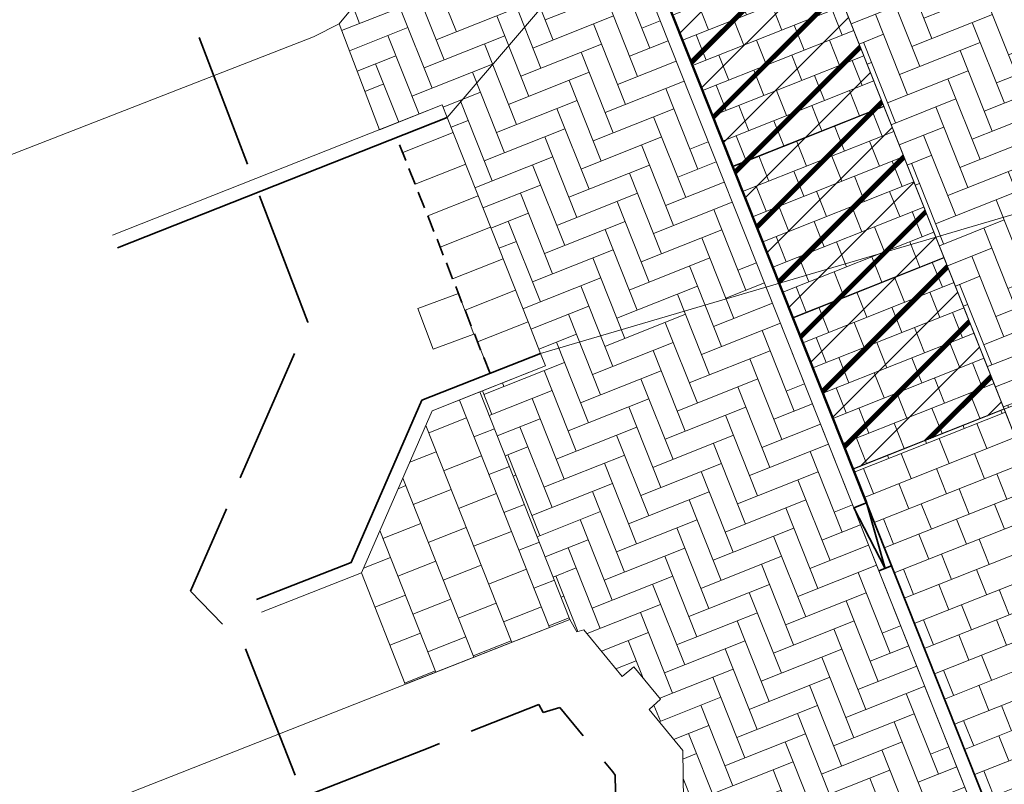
# Model space of a CAD drawing. Header units: metres. Extents: x 196674 to 197628, y 355499 to 356232.
# Tile 139 of 209: x 196793 to 196807, y 355968 to 355979. Entities that reach past the tile are written whole.
import ezdxf

# ---------------------------------------------------------------- set-up
doc = ezdxf.new("R2010")
doc.units = ezdxf.units.M
doc.linetypes.add('DASHED2', pattern=[0.375, 0.25, -0.125])
doc.linetypes.add('ZZ-SYSTEEMGRENS-SO', pattern=[5, 4, -1])
doc.layers.get('0').update_dxf_attribs({"lineweight": 25})
for name, color, linetype, lineweight in [('B-WE-RI-GWA_RIOOLPUT_PUTRAND-G', 251, 'Continuous', 18), ('N-WE-VH-KANTOPSLUITING_ACHTERKANTBAND-G', 50, 'Continuous', 18), ('N-WE-VH-KANTOPSLUITING_ELEMENT_INRIT-G', 210, 'Continuous', 18), ('N-WE-VH-KANTOPSLUITING_ELEMENT_INRIT_VOORKANT_BLOKKEN-G', 210, 'DASHED2', 35), ('N-WE-VH-MATERIAALGRENS-G', 7, 'Continuous', 13), ('N-WE-VH-OPENVERHARDING_TEGEL_300x300_TROTTOIR-A', 251, 'Continuous', 15)]:
    doc.layers.add(name, color=color, linetype=linetype, lineweight=lineweight)
for name, color, linetype, lineweight, true_color in [('N-WE-BC-BETONVORM-A-50', 7, 'Continuous', 18, 0xb1959e), ('N-WE-VH-GESLOTENVERHARDING_BETON_300x300_FIETSPAD_ROOD-A', 7, 'Continuous', 5, 0xb1959e), ('N-WE-VH-KANTOPSLUITING_GELEIDEBAND_50 200-G', 1, 'Continuous', 35, 0xff0000), ('N-WE-VH-KANTOPSLUITING_OPSLUITBAND_200X250-G', 7, 'Continuous', 50, 0x0029a5), ('N-WE-VH-KANTOPSLUITING_TROTTOIRBAND_180X200-G', 6, 'Continuous', 35, 0xff00ff), ('N-WE-VH-KANTOPSLUITING_VERLAGINGSBAND_GELEIDEBAND_50 200-G', 1, 'Continuous', 35, 0xff0000), ('N-WE-VH-OPENVERHARDING_STRAATBAKSTEEN_ROOD_ELLEBOOG_LINGE-A', 7, 'Continuous', 5, 0xdaaea0), ('N-WE-VH-OPENVERHARDING_STRAATBAKSTEEN_ROOD_ELLEBOOG_LINGE-INRITTEN-TUSSEN-RIJBAAN-FIETSPAD-A', 7, 'Continuous', 5, 0xdaaea0), ('N-WE-VH-OPENVERHARDING_TEGEL_200x300_FIETSPAD_ROOD-A', 7, 'Continuous', 5, 0xe04d68), ('X-XX-AL-GRENS_SYSTEEMGRENS-G', 7, 'ZZ-SYSTEEMGRENS-SO', 35, 0xd60036)]:
    doc.layers.add(name, color=color, linetype=linetype, lineweight=lineweight, true_color=true_color)
doc.layers.add('N-WE-VH-HULPLIJN-G', color=40, linetype='Continuous', lineweight=5, plot=False)

# ---------------------------------------------------------------- blocks, each defined once
blk = doc.blocks.new('*U131')
at = {"layer": 'N-WE-VH-KANTOPSLUITING_ELEMENT_INRIT-G', "ltscale": 0.2, "flags": 128}
for points in [[(0, 0), (0.5, -0.7999999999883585)], [(1, 0), (1, -0.7999999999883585)], [(1.5, 0), (1.5, -0.7999999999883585)], [(2, 0), (2, -0.7999999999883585)], [(2.5, 0), (2.5, -0.7999999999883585)], [(3, 0), (3, -0.7999999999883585)], [(3.5, 0), (3.5, -0.7999999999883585)], [(4, 0), (4, -0.7999999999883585)], [(4.5, 0), (4.5, -0.7999999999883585)], [(5, 0), (5, -0.7999999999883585)], [(5.5, 0), (5.5, -0.7999999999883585)], [(6, 0), (6, -0.7999999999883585)], [(6.5, 0), (6.5, -0.7999999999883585)], [(7, 0), (7, -0.7999999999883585)], [(7.5, 0), (7.5, -0.7999999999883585)], [(8, 0), (8, -0.7999999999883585)], [(8.5, 0), (8.5, -0.7999999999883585)], [(9, 0), (9, -0.7999999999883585)], [(9.5, 0), (9.5, -0.7999999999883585)], [(10, 0), (10, -0.7999999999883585)], [(10.5, 0), (10.5, -0.7999999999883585)], [(11, 0), (11, -0.7999999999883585)], [(11.50000000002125, -0.7999999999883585), (12.00000000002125, 0)], [(11.5, 0), (11.5, -0.7999999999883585)], [(0.5, -0.7999999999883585), (11.50000000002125, -0.7999999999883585)]]:
    blk.add_lwpolyline(points, dxfattribs=at)
at = {"layer": 'N-WE-VH-KANTOPSLUITING_ELEMENT_INRIT-G', "flags": 128}
blk.add_lwpolyline([(0.5, 0), (0, 0), (0, -0.7999999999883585), (0.5, -0.7999999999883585)], close=True, dxfattribs=at)
at = {"layer": 'N-WE-VH-KANTOPSLUITING_ELEMENT_INRIT-G', "ltscale": 0.2, "flags": 128}
blk.add_lwpolyline([(11.50000000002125, -0.7999999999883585), (12.00000000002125, -0.7999999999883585), (12.00000000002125, 0), (11.50000000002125, 0)], close=True, dxfattribs=at)
at = {"layer": 'N-WE-VH-KANTOPSLUITING_ELEMENT_INRIT_VOORKANT_BLOKKEN-G', "flags": 128}
blk.add_lwpolyline([(0.5, 0), (11.50000000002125, 0)], dxfattribs=at)
blk = doc.blocks.new('*U124')
at = {"layer": 'N-WE-VH-KANTOPSLUITING_ELEMENT_INRIT-G', "flags": 128}
blk.add_lwpolyline([(0, -0.7999999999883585), (0.5, -0.7999999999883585), (0.5, 0), (0, 0)], dxfattribs=at)
at = {"layer": 'N-WE-VH-KANTOPSLUITING_ELEMENT_INRIT-G', "ltscale": 0.2, "flags": 128}
for points in [[(1, 0), (1, -0.7999999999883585)], [(1.5, 0), (1.5, -0.7999999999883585)], [(2, 0), (2, -0.7999999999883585)], [(2.5, 0), (2.5, -0.7999999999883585)], [(3, 0), (3, -0.7999999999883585)], [(3.5, 0), (3.5, -0.7999999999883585)], [(0.5, -0.7999999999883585), (3.739024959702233, -0.7999999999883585)]]:
    blk.add_lwpolyline(points, dxfattribs=at)
at = {"layer": 'N-WE-VH-KANTOPSLUITING_ELEMENT_INRIT_VOORKANT_BLOKKEN-G', "flags": 128}
blk.add_lwpolyline([(0, 0), (3.739024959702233, 0)], dxfattribs=at)
blk = doc.blocks.new('Verloopband')
at = {"flags": 128}
blk.add_lwpolyline([(-0.2763672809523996, 0.9662406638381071), (0, 0), (-0.4622285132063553, 0.8923814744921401)], close=True, dxfattribs=at)

msp = doc.modelspace()

# ---------------------------------------------------------------- hatches: boundary and pattern name
at = {"layer": 'N-WE-BC-BETONVORM-A-50'}
h = msp.add_hatch(dxfattribs=at)
h.set_pattern_fill('ACO-BETON_ONGEWAPEND-SODMM', color=256, scale=0.1, pattern_type=2)
h.set_pattern_definition([(45, (0, -1000), (-0.5656854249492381, 0.5656854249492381), []), (45, (0, -999.51432), (-0.5656854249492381, 0.5656854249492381), []), (45, (0, -999.49432), (-0.5656854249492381, 0.5656854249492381), []), (45, (0, -999.47432), (-0.5656854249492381, 0.5656854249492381), []), (45, (0, -999.45432), (-0.5656854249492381, 0.5656854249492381), []), (45, (0, -999.43432), (-0.5656854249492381, 0.5656854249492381), [])])
h.paths.add_polyline_path([(196802.9830439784, 355984.3251337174), (196800.7526614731, 355983.4389092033), (196805.1842540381, 355972.2871834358), (196807.4141665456, 355973.1732212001)])
at = {"layer": 'N-WE-VH-GESLOTENVERHARDING_BETON_300x300_FIETSPAD_ROOD-A'}
h = msp.add_hatch(dxfattribs=at)
h.set_pattern_fill('AVH-TEGEL_200X300_HALFST', color=256, scale=2, angle=21.67, pattern_type=2)
h.set_pattern_definition([(21.67, (0, 0), (-0.1477040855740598, 0.3717304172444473), []), (111.67, (0, 0), (-0.5575956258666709, -0.2215561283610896), [0.4, -0.4]), (111.67, (0.3717304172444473, 0.1477040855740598), (-0.5575956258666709, -0.2215561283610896), [-0.4, 0.4])])
h.paths.add_polyline_path([(196802.9830439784, 355984.3251337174), (196800.7526614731, 355983.4389092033), (196805.1842540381, 355972.2871834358), (196807.4141665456, 355973.1732212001)])
at = {"layer": 'N-WE-VH-OPENVERHARDING_STRAATBAKSTEEN_ROOD_ELLEBOOG_LINGE-A', "true_color": 0xb05e45}
h = msp.add_hatch(dxfattribs=at)
h.set_pattern_fill('AVH-ROO_BSS_LINGEFRMT_ELLEBOOG', color=25, scale=4, angle=21.67232329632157, pattern_type=2)
h.set_pattern_definition([(21.67232329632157, (196753.6511661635, 356089.3677123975), (0.1792042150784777, 0.4155548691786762), [1.28, -0.64]), (291.6723232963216, (196753.2966401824, 356090.2598510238), (0.1792042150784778, 0.4155548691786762), [1.28, -0.64])])
edge = h.paths.add_edge_path()
edge.add_line((196803.9086819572, 355974.9554469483), (196801.6951311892, 355980.5256850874))
edge.add_line((196801.6951311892, 355980.5256850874), (196800.5667962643, 355983.3650571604))
edge.add_line((196800.5667962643, 355983.3650571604), (196797.2012879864, 355982.0277995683))
edge.add_line((196797.2012879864, 355982.0277995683), (196797.967, 355980.072))
edge.add_line((196797.967, 355980.072), (196798.023, 355979.653))
edge.add_line((196798.023, 355979.653), (196797.9, 355979.21))
edge.add_line((196797.9, 355979.21), (196797.607, 355978.855))
edge.add_line((196797.607, 355978.855), (196798.2039165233, 355977.2934849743))
edge.add_line((196798.2039165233, 355977.2934849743), (196799.1281620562, 355977.6588287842))
edge.add_line((196799.1281620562, 355977.6588287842), (196799.2016841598, 355977.4728328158))
edge.add_line((196799.2016841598, 355977.4728328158), (196800.3923838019, 355974.4606048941))
edge.add_line((196800.3923838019, 355974.4606048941), (196800.5761890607, 355973.995614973))
edge.add_line((196800.5761890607, 355973.995614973), (196800.6495669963, 355973.8103843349))
edge.add_line((196800.6495669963, 355973.8103843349), (196799.6819245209, 355973.4270621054))
edge.add_line((196799.6819245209, 355973.4270621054), (196801.011, 355970.072))
edge.add_line((196801.011, 355970.072), (196801.11, 355969.889))
edge.add_line((196801.11, 355969.889), (196801.216, 355969.92))
edge.add_line((196801.216, 355969.92), (196801.7807314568, 355969.2305473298))
edge.add_line((196801.7807314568, 355969.2305473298), (196801.9538335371, 355969.3723354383))
edge.add_line((196801.9538335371, 355969.3723354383), (196802.3465361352, 355968.8984905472))
edge.add_line((196802.3465361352, 355968.8984905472), (196802.1792697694, 355968.7439916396))
edge.add_line((196802.1792697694, 355968.7439916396), (196802.674, 355968.14))
edge.add_line((196802.674, 355968.14), (196802.6835996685, 355967.3960256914))
edge.add_line((196802.6835996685, 355967.3960256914), (196802.9777696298, 355967.3904200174))
edge.add_line((196802.9777696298, 355967.3904200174), (196803.0156859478, 355966.7687982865))
edge.add_line((196803.0156859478, 355966.7687982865), (196802.6916611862, 355966.7712580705))
edge.add_line((196802.6916611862, 355966.7712580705), (196802.704, 355965.815))
edge.add_arc((196802.8912605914, 355965.3892496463), 0.4651127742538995, -72.77397302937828, 113.7416507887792, ccw=False)
edge.add_line((196803.0290000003, 355964.9450000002), (196803.468, 355963.792))
edge.add_line((196803.468, 355963.792), (196803.557, 355963.832))
edge.add_arc((196803.6999182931, 355963.394913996), 0.4598584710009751, -54.1871004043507, 108.10669903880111, ccw=False)
edge.add_line((196803.969, 355963.022), (196804.4833833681, 355962.4257747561))
edge.add_line((196804.4833833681, 355962.4257747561), (196804.7923505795, 355962.6885800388))
edge.add_line((196804.7923505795, 355962.6885800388), (196805.2958995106, 355962.1288648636))
edge.add_line((196805.2958995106, 355962.1288648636), (196804.9924095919, 355961.8357590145))
edge.add_line((196804.9924095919, 355961.8357590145), (196805.402, 355961.361))
edge.add_line((196805.402, 355961.361), (196805.4285984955, 355960.6215618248))
edge.add_line((196805.4285984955, 355960.6215618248), (196805.7640413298, 355960.6193405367))
edge.add_line((196805.7640413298, 355960.6193405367), (196805.807229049, 355959.8827302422))
edge.add_line((196805.807229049, 355959.8827302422), (196805.4555603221, 355959.8701335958))
edge.add_line((196805.4555603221, 355959.8701335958), (196805.482, 355959.132))
edge.add_line((196805.482, 355959.132), (196805.386, 355959.131))
edge.add_line((196805.386, 355959.131), (196806.356, 355956.707))
edge.add_line((196806.356, 355956.707), (196806.442, 355956.748))
edge.add_line((196806.442, 355956.748), (196807.378, 355956.272))
edge.add_line((196807.378, 355956.272), (196807.424, 355956.291))
edge.add_line((196807.424, 355956.291), (196808.118, 355954.527))
edge.add_line((196808.118, 355954.527), (196808.072, 355954.508))
edge.add_line((196808.072, 355954.508), (196807.71, 355953.54))
edge.add_line((196807.71, 355953.54), (196807.614, 355953.483))
edge.add_line((196807.614, 355953.483), (196808.81, 355950.484))
edge.add_line((196808.81, 355950.484), (196809.639, 355950.802))
edge.add_line((196809.639, 355950.802), (196812.9794729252, 355952.1294668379))
edge.add_line((196812.9794729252, 355952.1294668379), (196803.9086819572, 355974.9554469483))
at = {"layer": 'N-WE-VH-OPENVERHARDING_STRAATBAKSTEEN_ROOD_ELLEBOOG_LINGE-INRITTEN-TUSSEN-RIJBAAN-FIETSPAD-A', "true_color": 0xb05e45}
h = msp.add_hatch(dxfattribs=at)
h.set_pattern_fill('AVH-ROO_BSS_LINGEFRMT_ELLEBOOG', color=25, scale=4, angle=21.67232329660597, pattern_type=2)
h.set_pattern_definition([(21.67232329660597, (0, 0), (0.179204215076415, 0.4155548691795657), [1.28, -0.6399999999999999]), (291.672323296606, (-0.3545259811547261, 0.892138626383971), (0.179204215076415, 0.4155548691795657), [1.28, -0.64])])
h.paths.add_polyline_path([(196805.4537971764, 355984.7689506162), (196805.2691850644, 355985.2335134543), (196802.9830439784, 355984.3251337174), (196807.4146187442, 355973.1734008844), (196809.7007229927, 355974.0818733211), (196808.5928293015, 355976.8698065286)])
at = {"layer": 'N-WE-VH-OPENVERHARDING_TEGEL_200x300_FIETSPAD_ROOD-A'}
h = msp.add_hatch(dxfattribs=at)
h.set_pattern_fill('AVH-TEGEL_200X300_HALFST', color=256, scale=2, angle=21.67232329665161, pattern_type=2)
h.set_pattern_definition([(21.67232329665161, (0, 0), (-0.1477191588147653, 0.3717244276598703), []), (111.6723232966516, (0, 0), (-0.5575866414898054, -0.2215787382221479), [0.4, -0.4]), (111.6723232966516, (0.3717244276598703, 0.1477191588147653), (-0.5575866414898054, -0.2215787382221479), [-0.4, 0.4])])
h.paths.add_polyline_path([(196807.4141665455, 355973.1732212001), (196805.1842563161, 355972.287184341), (196813.5444157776, 355951.2493977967), (196815.7747623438, 355952.1357127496)])
at = {"layer": 'N-WE-VH-OPENVERHARDING_TEGEL_300x300_TROTTOIR-A'}
h = msp.add_hatch(dxfattribs=at)
h.set_pattern_fill('AVH-TEGEL_300X300_HALFST', color=256, scale=2, angle=21.61051680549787, pattern_type=2)
h.set_pattern_definition([(21.61051680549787, (0, 0), (0.4473367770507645, 0.4998897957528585), [0.6, -0.6]), (111.6105168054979, (0, 0), (-0.557825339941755, -0.220977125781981), [])])
h.paths.add_polyline_path([(196799.6819245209, 355973.4270621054), (196798.9791854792, 355973.1486788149), (196797.9363820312, 355970.757402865), (196798.5810973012, 355969.1155425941), (196801.011, 355970.072)])

# ---------------------------------------------------------------- linework, layer by layer
at = {"layer": 'B-WE-RI-GWA_RIOOLPUT_PUTRAND-G', "flags": 128}
msp.add_lwpolyline([(196798.7703326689, 355974.6563952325), (196798.9939374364, 355974.0567279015), (196799.5936047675, 355974.2803326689), (196799.37, 355974.88)], close=True, dxfattribs=at)
at = {"layer": 'N-WE-VH-HULPLIJN-G', "flags": 128}
for points in [[(196793.641, 355990.946), (196795.226, 355986.924), (196795.102, 355986.889), (196795.877, 355984.985), (196796, 355984.683), (196796.132, 355984.759), (196797.967, 355980.072), (196798.023, 355979.653), (196797.9, 355979.21), (196797.607, 355978.855), (196797.231, 355978.662), (196786.015, 355974.292)], [(196805.4537971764, 355984.7689506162), (196799.2016841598, 355977.4728328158)], [(196812.9794729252, 355952.1294668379), (196803.9086819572, 355974.9554469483), (196801.6951311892, 355980.5256850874)], [(196797.9, 355979.21), (196797.607, 355978.855), (196798.2039165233, 355977.2934849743), (196799.1281620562, 355977.6588287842), (196799.2016841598, 355977.4728328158), (196800.3923838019, 355974.4606048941), (196800.5761890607, 355973.995614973), (196800.6495669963, 355973.8103843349), (196799.6819245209, 355973.4270621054), (196801.011, 355970.072), (196801.11, 355969.889), (196801.216, 355969.92), (196801.7807314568, 355969.2305473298), (196801.9538335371, 355969.3723354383), (196802.3465361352, 355968.8984905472), (196802.1792697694, 355968.7439916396), (196802.674, 355968.14), (196802.6835996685, 355967.3960256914)], [(196799.1281620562, 355977.6588287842), (196799.2016841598, 355977.4728328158)], [(196800.5761890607, 355973.995614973), (196808.77747825, 355976.405150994)], [(196800.6495669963, 355973.8103843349), (196800.5759074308, 355973.9963259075)], [(196802.6835996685, 355967.3960256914), (196802.674, 355968.14), (196802.1792697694, 355968.7439916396), (196802.3465361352, 355968.8984905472), (196801.9538335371, 355969.3723354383), (196801.7807314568, 355969.2305473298), (196801.216, 355969.92), (196801.11, 355969.889), (196801.011, 355970.072), (196788.786, 355965.26)]]:
    msp.add_lwpolyline(points, dxfattribs=at)
for points in [[(196810.2583107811, 355974.3034525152), (196809.7007229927, 355974.0818733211), (196808.5928293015, 355976.8698065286), (196805.4537971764, 355984.7689506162), (196805.2691850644, 355985.2335134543), (196802.9830439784, 355984.3251337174), (196809.5262419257, 355967.8596560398), (196812.2213967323, 355968.9305540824), (196812.3699796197, 355968.9895922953)], [(196810.2583107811, 355974.3034525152), (196809.7007229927, 355974.0818733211), (196808.5928293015, 355976.8698065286), (196805.4537971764, 355984.7689506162), (196805.2691850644, 355985.2335134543), (196802.9830439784, 355984.3251337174), (196809.5262419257, 355967.8596560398), (196812.2213967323, 355968.9305540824), (196812.3699796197, 355968.9895922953)], [(196805.4537971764, 355984.7689506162), (196805.2691850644, 355985.2335134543), (196802.9830439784, 355984.3251337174), (196807.4146187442, 355973.1734008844), (196809.7007229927, 355974.0818733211), (196808.5928293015, 355976.8698065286)], [(196802.9830439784, 355984.3251337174), (196800.7526614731, 355983.4389092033), (196805.1842540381, 355972.2871834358), (196807.4141665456, 355973.1732212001)], [(196799.6819245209, 355973.4270621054), (196798.9791854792, 355973.1486788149), (196797.9363820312, 355970.757402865), (196798.5810973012, 355969.1155425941), (196801.011, 355970.072)], [(196807.4141665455, 355973.1732212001), (196805.1842563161, 355972.287184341), (196813.5444157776, 355951.2493977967), (196815.7747623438, 355952.1357127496)]]:
    msp.add_lwpolyline(points, close=True, dxfattribs=at)
at = {"layer": 'N-WE-VH-KANTOPSLUITING_ACHTERKANTBAND-G', "flags": 128}
for points in [[(196803.9086819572, 355974.9554469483), (196801.6951311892, 355980.5256850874)], [(196794.2660351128, 355975.7368849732), (196799.1281620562, 355977.6588287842)], [(196816.6526901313, 355942.8860851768), (196803.9086819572, 355974.9554469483)], [(196796.4630568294, 355970.1788668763), (196797.9363820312, 355970.757402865), (196798.9791854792, 355973.1486788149), (196800.6495669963, 355973.8103843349)]]:
    msp.add_lwpolyline(points, dxfattribs=at)
at = {"layer": 'N-WE-VH-KANTOPSLUITING_GELEIDEBAND_50 200-G', "ltscale": 0.2, "flags": 128}
msp.add_lwpolyline([(196816.8385523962, 355942.9599446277), (196805.3809691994, 355971.7921056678)], dxfattribs=at)
at = {"layer": 'N-WE-VH-KANTOPSLUITING_OPSLUITBAND_200X250-G', "ltscale": 0.1, "flags": 128}
msp.add_lwpolyline([(196805.3809691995, 355971.7921056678), (196800.752661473, 355983.4389092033)], dxfattribs=at)
at = {"layer": 'N-WE-VH-KANTOPSLUITING_TROTTOIRBAND_180X200-G', "ltscale": 0.2, "flags": 128}
for points in [[(196794.3395572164, 355975.5508890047), (196799.2016841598, 355977.4728328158)], [(196796.3899559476, 355970.3650287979), (196797.7861703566, 355970.91328541), (196798.8288333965, 355973.3042393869), (196800.5759074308, 355973.9963259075)]]:
    msp.add_lwpolyline(points, dxfattribs=at)
at = {"layer": 'N-WE-VH-KANTOPSLUITING_VERLAGINGSBAND_GELEIDEBAND_50 200-G', "ltscale": 0.2}
msp.add_line((196805.5644071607, 355970.7889359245), (196805.7502670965, 355970.8627945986), dxfattribs=at)
at = {"layer": 'N-WE-VH-MATERIAALGRENS-G', "flags": 128}
for points in [[(196760.1810376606, 356092.0332430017), (196874.7034878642, 355803.8458975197)], [(196797.607, 355978.855), (196798.2039165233, 355977.2934849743)], [(196803.4113350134, 355976.7477616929), (196805.6417175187, 355977.633986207)], [(196804.2975595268, 355974.5173791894), (196806.5279420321, 355975.4036037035)], [(196801.011, 355970.072), (196799.6819245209, 355973.4270621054)], [(196805.1842540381, 355972.2871834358), (196807.4141665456, 355973.1732212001)], [(196797.9363820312, 355970.757402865), (196798.5810973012, 355969.1155425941)]]:
    msp.add_lwpolyline(points, dxfattribs=at)
at = {"layer": 'X-XX-AL-GRENS_SYSTEEMGRENS-G', "ltscale": 0.5, "flags": 128}
msp.add_lwpolyline([(197173.0845801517, 355664.4267221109), (197172.678291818, 355658.1040395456), (197176.2062336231, 355657.9276386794), (197179.6585214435, 355660.8258546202), (197196.8460500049, 355641.1849859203), (197196.618113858, 355640.9851655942), (197203.3658004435, 355633.2880423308), (197204.598351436, 355636.2035375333), (197206.181120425, 355637.5931654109), (197210.3450714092, 355632.9793581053), (197211.1344663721, 355633.8542043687), (197215.577003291, 355630.1111014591), (197222.812057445, 355638.6980935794), (197225.7729980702, 355636.1981525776), (197252.4997837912, 355613.6295939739), (197256.3974516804, 355618.2471244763), (197230.4350738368, 355640.1698336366), (197234.5465854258, 355645.0395252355), (197230.9951246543, 355648.102425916), (197227.7363916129, 355651.014992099), (197227.7150354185, 355650.9915016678), (197227.3858924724, 355651.2966605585), (197230.5297411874, 355654.3837220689), (197222.7747070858, 355662.5864016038), (197213.3031688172, 355673.0409596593), (197208.7438719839, 355679.5515306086), (197204.6678372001, 355688.2834966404), (197202.9207222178, 355693.3147658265), (197202.5296188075, 355695.8358091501), (197209.2561496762, 355696.7388380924), (197208.765603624, 355699.4053961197), (197208.8375775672, 355699.4157603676), (197208.4960738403, 355702.0476424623), (197209.7550059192, 355702.1614664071), (197209.6289773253, 355703.3557373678), (197209.431316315, 355705.9322142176), (197209.3853665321, 355708.5054020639), (197209.4909423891, 355711.0763696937), (197209.825975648, 355714.406320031), (197209.1003553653, 355714.700446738), (197209.2732684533, 355715.2254737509), (197208.7827839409, 355715.4092287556), (197209.8333840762, 355718.2914021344), (197204.6571410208, 355720.1605124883), (197206.9259623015, 355726.3911903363), (197207.3755778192, 355727.6258113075), (197205.6951706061, 355728.2354618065), (197201.970541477, 355729.6509828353, -0.03199396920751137), (197199.2658455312, 355725.4928494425), (197194.4988616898, 355729.2364659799), (197191.8020115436, 355731.3330088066), (197190.6829954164, 355730.2418318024), (197188.9323846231, 355731.7580333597, 0.01582069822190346), (197191.308975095, 355733.798286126), (197190.5246250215, 355734.700084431), (197189.8547559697, 355735.4391273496), (197188.5065648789, 355737.3969406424), (197188.3768484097, 355737.5504837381), (197186.2264232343, 355740.6599554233), (197185.4143065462, 355740.8273772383), (197177.0047230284, 355735.000759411), (197161.0308464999, 355735.7499021), (197143.9921317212, 355736.546230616), (197117.3114725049, 355737.8750504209), (197104.5701917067, 355738.4152468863), (197089.3270001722, 355739.2400485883), (197089.4979420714, 355743.4763910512), (197087.6423294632, 355744.6045541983), (197087.2320594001, 355744.8539874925), (197086.4302028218, 355745.4612094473), (197085.6301577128, 355746.0670596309), (197084.2515270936, 355747.3631431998), (197083.0033431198, 355748.790046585), (197081.9521148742, 355750.2640411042), (197081.052108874, 355751.8364435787), (197080.680597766, 355752.6629727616), (197080.3089695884, 355753.4897623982), (197079.7287775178, 355755.2084983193), (197079.3027229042, 355757.0287405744), (197079.0552433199, 355758.8767777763), (197078.9881413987, 355760.748092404), (197079.0484954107, 355761.6954089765), (197079.4901165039, 355761.5482019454), (197081.8987959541, 355767.3947458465), (197083.4122910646, 355769.9863346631), (197084.9290730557, 355772.1438856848), (197085.2777218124, 355772.6391357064), (197085.9504292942, 355773.4546849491), (197087.2615113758, 355775.0451778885), (197089.4568843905, 355777.2328139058), (197092.7058230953, 355779.8115121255), (197090.7255592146, 355782.8612331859), (197090.5279328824, 355783.1655891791), (197094.0593130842, 355784.7965387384), (197089.240221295, 355793.944965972), (197079.8514273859, 355789.6587774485), (197073.1066642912, 355808.1301448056), (197062.6964714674, 355839.0387078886), (197050.201550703, 355834.8591941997), (197054.256388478, 355823.4068109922), (197060.9054150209, 355805.9824325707), (197064.0917084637, 355798.9340248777), (197065.6061934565, 355785.3714584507), (197066.4118943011, 355778.1591798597), (197064.2976158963, 355775.7696807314), (197061.8930028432, 355773.065075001), (197059.8798242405, 355770.937906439), (197059.567781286, 355770.7063368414), (197054.395078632, 355766.8676324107), (197050.1449273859, 355764.4954855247), (197046.646028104, 355763.2036366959), (197046.6485450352, 355763.1967402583), (197042.8018864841, 355761.7681380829), (197042.6247659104, 355761.7025895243), (197032.2172606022, 355760.2665015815), (197022.1724443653, 355758.1057256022), (197022.1490316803, 355758.1349914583), (197018.4791559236, 355757.3507739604), (197017.1834583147, 355757.8590001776), (197013.9320116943, 355762.4906063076), (197012.2359937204, 355764.9334332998), (197011.548662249, 355765.9454268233), (197009.5874376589, 355768.7952768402), (197008.1879451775, 355770.6627745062), (197008.1739746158, 355770.651876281), (197004.3621297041, 355775.7021426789), (197000.7500667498, 355780.6711859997), (196997.3281167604, 355785.4310589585), (196992.0624097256, 355792.5561596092), (196987.5636689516, 355799.6503659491), (196980.2918957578, 355812.3582609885), (196971.7451011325, 355828.1610038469), (196956.4456734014, 355821.2458726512), (196960.0166344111, 355812.4100996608), (196962.4976294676, 355807.0886023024, -0.6085831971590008), (196961.4131292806, 355806.2394416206), (196970.6320923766, 355792.5786144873), (196976.225457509, 355784.303374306), (196982.879968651, 355776.9163582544), (196982.5041383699, 355776.476222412), (196987.7472751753, 355765.3430715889), (196990.3620391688, 355759.9089379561), (196989.6128942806, 355758.3801676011), (196986.801356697, 355757.089894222), (196981.5916446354, 355758.3619052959), (196976.4931413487, 355759.6093032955), (196973.9250311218, 355760.2238822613), (196971.9270970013, 355760.7020113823), (196970.093883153, 355761.1263081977), (196965.2690985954, 355762.243003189), (196955.7026120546, 355764.457163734), (196954.8259486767, 355764.7114400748), (196955.7288446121, 355765.5914382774), (196946.4199106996, 355767.8862061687), (196945.5109518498, 355767.0898728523), (196943.3561815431, 355767.6616250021), (196942.0243707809, 355768.0150110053), (196940.699224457, 355768.3753913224), (196937.911680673, 355769.161377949), (196937.9158913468, 355769.1720679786), (196934.1448626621, 355770.5833311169), (196931.0328001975, 355771.949971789), (196928.1497259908, 355773.3159879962), (196926.2238803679, 355774.3657393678), (196926.7008714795, 355775.2077771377), (196923.9720996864, 355776.8118532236), (196922.1171638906, 355777.9575551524), (196917.5440237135, 355780.8012867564), (196917.0166342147, 355779.9474843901), (196915.4224701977, 355780.9309636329), (196913.0167641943, 355782.4772167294), (196912.757872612, 355782.6539056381), (196911.190523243, 355783.7714957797), (196908.5042566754, 355786.2619442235), (196907.2206986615, 355787.4460719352), (196905.8442773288, 355789.1071714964), (196903.2522146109, 355793.7425243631), (196899.3236920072, 355801.1348770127), (196896.7844047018, 355806.8801932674), (196892.3931631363, 355816.7971943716), (196889.396342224, 355823.7408055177), (196885.4294056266, 355833.1531130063), (196886.3148759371, 355833.6745129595), (196885.0357126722, 355834.4994199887), (196884.9096875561, 355834.6903417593), (196883.5318420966, 355838.2464489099), (196881.8574062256, 355842.456115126), (196879.7964254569, 355847.3435551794), (196879.5508475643, 355847.9274201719), (196877.9207976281, 355851.9810838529), (196875.2708346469, 355858.5729917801), (196872.6243587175, 355865.1536886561), (196870.4789281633, 355870.5362599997), (196868.3870366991, 355875.7889875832), (196865.3800609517, 355883.3409266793), (196863.5295936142, 355887.9873007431), (196863.4110328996, 355888.2849971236), (196862.7400305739, 355889.9711056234), (196863.0622626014, 355890.0962442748), (196861.3970005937, 355894.1395962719), (196861.4037374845, 355894.142038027), (196859.229652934, 355899.4431236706), (196859.0298403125, 355899.3580359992), (196858.8952095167, 355899.696553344), (196858.3959365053, 355900.9492390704), (196849.546747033, 355923.1807260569), (196850.1922005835, 355924.6939033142), (196860.258528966, 355928.6657372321), (196869.5490503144, 355931.0234685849), (196873.3453938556, 355931.8019435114), (196886.2438454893, 355935.4284136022), (196898.3098795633, 355938.5764862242), (196898.3110943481, 355938.5724965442), (196903.1917021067, 355939.7712405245), (196904.7097162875, 355939.0568809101), (196905.0282216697, 355938.2924679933), (196909.0130922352, 355939.952830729), (196908.2642147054, 355942.2627148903), (196902.9799573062, 355958.738663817), (196902.4497829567, 355960.2008490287), (196901.8115777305, 355961.6192158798), (196900.9680556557, 355963.3204536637), (196898.0063144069, 355968.7541705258), (196894.5625896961, 355975.3226559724), (196892.3896866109, 355979.4813913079), (196888.5416758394, 355987.5664713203), (196887.4815956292, 355987.0834539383), (196885.6442474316, 355986.3271839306), (196885.5076204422, 355986.6344104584), (196873.7642690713, 355982.4273955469), (196860.8311621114, 355977.7025315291), (196860.6501748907, 355978.1868262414), (196859.8859481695, 355980.2917607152), (196853.3128873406, 355977.7107309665), (196853.73029577, 355976.6477246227), (196849.4907683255, 355974.9886047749), (196849.0872389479, 355976.0301083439), (196843.9608105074, 355973.9918913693), (196837.8119168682, 355989.4043746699), (196834.5901124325, 355988.2958011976), (196829.2277835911, 355986.0429299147), (196828.1156368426, 355985.4996470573), (196826.3328622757, 355984.7522034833), (196824.2538081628, 355989.7933135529), (196823.3493071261, 355989.4238303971), (196821.5217528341, 355993.9636112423), (196822.4415567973, 355994.327010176), (196811.4142395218, 356022.6098143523), (196811.1941616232, 356022.5241126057), (196809.0787073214, 356027.7608173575), (196808.1570951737, 356027.399245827), (196802.10045471, 356042.8370581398), (196803.0324375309, 356043.2047289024), (196801.2251267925, 356047.7859519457), (196800.9629805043, 356047.6825342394), (196799.5580754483, 356051.2186581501), (196798.9326303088, 356050.9700967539), (196795.7620501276, 356058.7913388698), (196785.962956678, 356083.7526770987), (196782.5256602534, 356092.3853087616), (196783.4607012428, 356092.7526788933), (196781.019036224, 356098.8045971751), (196780.1137519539, 356098.4428009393), (196778.7301102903, 356101.9178165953), (196774.5320198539, 356112.348299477), (196772.2902714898, 356117.515377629), (196776.44078803, 356119.079716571), (196791.849465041, 356131.7811384), (196790.0748953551, 356134.2200693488), (196802.0204483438, 356142.8516660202), (196802.0676224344, 356142.8083428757), (196807.6543048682, 356146.8198669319), (196821.3261595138, 356152.9520820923), (196824.118863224, 356147.8038902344), (196826.9348279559, 356140.6494155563), (196826.9667213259, 356140.5675271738), (196829.5085456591, 356133.5350799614), (196829.5777539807, 356133.3434260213), (196832.2898444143, 356127.7055041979), (196833.7548698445, 356124.6604513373), (196834.9901440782, 356122.0931766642), (196835.0225480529, 356122.0325953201), (196835.1990731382, 356121.7003128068), (196837.0506620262, 356117.8328811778), (196837.4462851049, 356117.0125892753), (196839.1926216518, 356113.3926815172), (196841.4323661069, 356114.511984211), (196841.8392721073, 356113.6336860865), (196848.0955434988, 356116.517072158), (196847.6769788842, 356117.425259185), (196852.5147321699, 356119.6548795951), (196850.4481800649, 356123.3458274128), (196845.5717484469, 356132.2801574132), (196843.8176550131, 356136.7414412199), (196842.4688873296, 356140.1178663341), (196840.0819394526, 356146.0228419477), (196839.9684512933, 356146.3257976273), (196837.6473192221, 356152.5214195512), (196836.4018865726, 356158.1741344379), (196834.8989662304, 356157.8391461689), (196833.0580044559, 356165.8451506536), (196834.6039987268, 356166.1812686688), (196833.231549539, 356172.4004655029), (196818.5547710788, 356168.2850407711), (196819.0904617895, 356165.4031631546), (196818.6774567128, 356164.7734485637), (196805.8544307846, 356160.1790812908), (196763.847697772, 356130.3813046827), (196763.5509762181, 356130.4127969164), (196762.5818188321, 356130.5249803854), (196761.7183121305, 356129.7086118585, 0.04730650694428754), (196752.2297252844, 356136.4176360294), (196747.6793319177, 356140.070134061), (196742.0814451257, 356144.4630395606), (196738.7537234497, 356147.2546337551), (196734.7560397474, 356150.8499354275), (196729.666907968, 356145.2019173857), (196729.4110213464, 356144.9179294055), (196728.5373751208, 356145.25504501), (196726.9098917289, 356145.8830452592), (196726.6614752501, 356145.2392657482), (196726.5077088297, 356145.3668838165), (196724.5966113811, 356147.0002316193), (196723.2386024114, 356148.3499242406), (196720.9989937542, 356150.8008754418), (196719.8259691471, 356152.0571855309), (196717.8551161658, 356153.8806850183), (196716.3066054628, 356155.1783671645), (196713.4920412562, 356157.0380855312), (196712.711518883, 356157.526736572), (196710.5865978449, 356158.6597682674), (196709.0460740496, 356159.8798850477, -0.1436820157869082), (196707.9944026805, 356162.614189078), (196707.7956403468, 356165.0395700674), (196705.255843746, 356165.9921554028), (196703.9080476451, 356165.8817021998), (196704.296213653, 356161.5859622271), (196704.322643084, 356161.4572245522), (196699.9945406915, 356161.1598107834), (196700.4765585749, 356140.6409319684, -0.8375811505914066), (196697.1042396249, 356117.7401990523), (196690.2804314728, 356092.1839640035, 0.01148923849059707), (196682.1238954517, 356058.6533288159), (196678.2447453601, 356040.9444071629), (196676.8078900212, 356034.3849397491), (196676.7367004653, 356034.0373672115), (196673.76097036, 356020.1679628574), (196685.4972137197, 356017.0123139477), (196688.4141098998, 356023.4875724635), (196684.7023326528, 356025.1594317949), (196684.8709302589, 356032.3200466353), (196686.954459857, 356036.67925281), (196701.2270857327, 356066.3816892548), (196697.4228360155, 356068.2135735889), (196701.9253072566, 356087.990611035), (196702.113404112, 356090.4525884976), (196703.1938799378, 356090.1812386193), (196704.7481254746, 356094.7148607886), (196705.3277865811, 356095.9075069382), (196706.1690198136, 356096.9042763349), (196707.142583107, 356097.5850231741), (196708.3354430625, 356098.0646037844), (196709.2981925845, 356097.8962027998), (196710.1314496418, 356097.4912135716), (196711.0135994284, 356096.7398888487), (196711.613187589, 356094.6944549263), (196715.3306055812, 356098.6467015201), (196723.1713741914, 356104.959617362), (196732.8379125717, 356111.0407349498), (196733.3237033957, 356110.1763676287), (196733.395023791, 356110.047721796, 0.4142124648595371), (196734.754474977, 356109.6579975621), (196736.9542150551, 356108.9736747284, -0.02164444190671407), (196739.4192796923, 356107.5715157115, 0.0006306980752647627), (196739.4214182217, 356107.5701773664, -0.2262979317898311), (196739.4250952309, 356107.5644124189), (196739.8764398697, 356106.708415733), (196739.5816296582, 356106.4366577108), (196740.3007240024, 356104.7008456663), (196740.9509263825, 356104.9922062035), (196741.9809548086, 356103.0387080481), (196744.8395286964, 356104.2229286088, -0.3990416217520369), (196746.5871881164, 356103.5518771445), (196746.6513408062, 356103.3996378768), (196746.689370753, 356103.0266088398), (196746.4151777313, 356101.5848105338), (196747.429397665, 356101.3609511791), (196747.5333455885, 356101.2994572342), (196747.5384435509, 356101.2929342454), (196766.0705486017, 356056.7132555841), (196765.1623874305, 356056.3282861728), (196767.2394890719, 356051.1270879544), (196768.1793575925, 356051.5344794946), (196771.4711978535, 356043.8233024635), (196774.40164759, 356036.7635904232), (196774.0151730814, 356036.5839879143), (196774.7283105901, 356034.7171646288), (196775.4376722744, 356034.2825268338), (196775.853972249, 356033.3023071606), (196775.6600364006, 356032.5504327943), (196776.765634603, 356029.8908119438), (196776.718840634, 356029.8583752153), (196777.0974306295, 356028.7594125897), (196777.9658206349, 356027.7189745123), (196778.0591666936, 356026.3169710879), (196778.4461698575, 356025.4565066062), (196778.8262353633, 356024.4427094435), (196778.82622122, 356024.4427022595), (196778.8266270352, 356024.4416646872), (196779.3783198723, 356022.97006407), (196779.3990069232, 356022.9782259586), (196780.7255773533, 356019.5865020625), (196780.754093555, 356019.5982524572), (196782.2401021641, 356015.8367131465), (196783.4327975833, 356012.7766123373), (196782.5021506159, 356012.4159202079), (196784.7325956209, 356006.6609931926), (196786.038590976, 356007.1671596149), (196787.6956637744, 356002.99373992), (196787.5357676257, 356002.9336515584), (196788.527525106, 356000.4577747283), (196788.2725773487, 356000.3582829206), (196788.9724314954, 355999.1126709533), (196789.3908675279, 355998.5302971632), (196789.7536275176, 355998.0254125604), (196789.9147147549, 355996.5999778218), (196790.4410486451, 355995.4737364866), (196790.4469192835, 355995.47546678), (196790.6242366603, 355994.9662783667), (196790.9335315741, 355995.0883984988), (196793.8902314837, 355987.5860400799), (196793.7542048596, 355987.5476454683), (196795.505857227, 355983.2445885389), (196795.6242983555, 355983.312781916), (196796.991807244, 355979.8198586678), (196797.0047048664, 355979.7233568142), (196796.9933585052, 355979.6824914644), (196796.9669683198, 355979.6505170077), (196796.822975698, 355979.5766059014), (196795.3985459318, 355979.0322727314), (196797.1469514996, 355974.4569848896), (196797.1501836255, 355974.4582530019), (196795.4187218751, 355970.4877992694), (196796.2201695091, 355969.6560949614), (196797.0849824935, 355967.4537241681), (196798.9466017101, 355968.1847329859), (196800.5529653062, 355968.8170288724), (196800.6150046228, 355968.7023501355), (196800.8616512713, 355968.7744826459), (196801.6407865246, 355967.8232749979), (196801.6785991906, 355967.7771113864), (196801.6961792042, 355966.4146603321), (196801.7040832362, 355965.8020978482, 0.2098831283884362), (196802.0368526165, 355965.0700742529, 0.1229137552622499), (196802.0944480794, 355964.5891732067), (196802.9107575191, 355962.4451987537), (196803.0986146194, 355962.5296289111, 0.04929694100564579), (196803.2118388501, 355962.3687718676), (196804.3748923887, 355961.0206686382), (196804.4152792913, 355960.973855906), (196804.4401436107, 355960.2826278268), (196804.4459236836, 355960.1212617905), (196803.9148513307, 355960.1157297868), (196805.8237591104, 355955.3454282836), (196806.4277367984, 355955.633371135), (196806.6532355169, 355955.5186944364), (196807.0270248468, 355954.5686016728), (196806.896691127, 355954.2200849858), (196806.3685258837, 355953.9064868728), (196808.2467157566, 355949.1968786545), (196809.0713129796, 355949.5131897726), (196810.7611227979, 355945.21653999), (196812.8164223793, 355939.9905657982), (196815.7958787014, 355932.7153467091), (196817.2786866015, 355929.1286764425), (196819.2233460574, 355924.3463577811), (196820.974699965, 355919.8030463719), (196821.7022264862, 355917.7120897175), (196822.8275510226, 355914.9902061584), (196826.5518493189, 355905.5439142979), (196827.5083210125, 355903.1053161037), (196827.5308293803, 355903.1196992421), (196828.5703350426, 355900.3870734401, 0.1057314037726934), (196828.7975064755, 355900.0358952, 0.1359501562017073), (196828.9295866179, 355899.5185573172), (196829.4561675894, 355898.5993144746), (196829.938950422, 355897.0408730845, 0.1142322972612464), (196830.1661458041, 355896.6512290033, 0.1021066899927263), (196830.23636084, 355896.2531616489), (196830.8234352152, 355894.775179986, 0.09413674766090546), (196831.0235326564, 355894.4601106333, 0.07582889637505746), (196831.0699955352, 355894.1621297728), (196831.3336353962, 355893.3277624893), (196830.5490288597, 355891.650566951), (196830.730654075, 355891.1774844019), (196831.6305612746, 355889.0373983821), (196832.1718899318, 355888.9724389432), (196833.8661398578, 355884.6967749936), (196833.0916363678, 355884.3898747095), (196834.2334853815, 355881.5063921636), (196835.7340846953, 355881.0039957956), (196836.3963712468, 355880.6373454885), (196840.5779483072, 355870.1214583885), (196841.1998491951, 355870.3833319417), (196841.8607508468, 355868.7841549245), (196841.3542408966, 355868.5492854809), (196842.9471889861, 355864.5225379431), (196843.474497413, 355864.7627851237), (196844.0946204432, 355863.1667495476), (196843.4777571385, 355862.8872750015), (196845.6058022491, 355857.295932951), (196845.6591832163, 355857.3179956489), (196848.9573390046, 355849.3870718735), (196849.4691744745, 355849.5945842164), (196850.1900661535, 355847.7561027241), (196849.7024440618, 355847.5164343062), (196851.7354952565, 355842.3219023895), (196851.9803218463, 355841.6963600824), (196852.2130822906, 355841.1927849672), (196852.6975573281, 355840.1446276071), (196853.8314006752, 355837.546665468), (196857.1022606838, 355828.931799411), (196857.1021774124, 355828.9317655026), (196857.104474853, 355828.9259676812), (196857.5027287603, 355827.8770374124), (196857.5177064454, 355827.8831363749), (196859.2608649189, 355823.4841013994, 0.1197895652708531), (196859.5336863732, 355823.098470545, 0.1217854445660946), (196859.5998818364, 355822.6230344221), (196860.3813539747, 355820.6705579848), (196861.5845120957, 355817.6645162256), (196865.3571916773, 355808.1762108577), (196866.650424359, 355804.9223955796), (196866.9894190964, 355804.0482756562), (196869.9609907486, 355796.3858853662), (196870.2417437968, 355795.6982130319), (196874.2597470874, 355785.8213624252), (196876.4751023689, 355779.9106257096), (196876.5248359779, 355779.9270586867), (196877.4783340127, 355777.609714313), (196877.4870572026, 355777.6127263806, 0.01261409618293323), (196879.1276028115, 355773.4671132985), (196880.5794819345, 355769.9265380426), (196879.4564760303, 355768.8985009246), (196871.5899269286, 355765.9267262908), (196874.6150694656, 355763.7405958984), (196870.7815163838, 355762.3431721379), (196871.1765744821, 355761.2637959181), (196873.4589399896, 355754.9534811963), (196873.8205499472, 355753.8743063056), (196877.933770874, 355755.2526192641), (196879.3161058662, 355751.4604592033), (196887.4423074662, 355755.0355723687), (196887.6524770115, 355755.1609821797), (196887.7433886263, 355755.192988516), (196887.8657880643, 355755.2134610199), (196887.9953583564, 355755.215742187), (196888.0352466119, 355755.2100166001), (196888.0806541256, 355755.194805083), (196888.1556229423, 355755.1569219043), (196888.2342456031, 355755.1058393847), (196888.2799178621, 355755.067193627), (196888.3187308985, 355755.0246841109), (196888.3560790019, 355754.9712798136), (196888.4037650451, 355754.8834089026), (196890.242957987, 355750.9480844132), (196890.4947138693, 355750.6026519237), (196890.4494791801, 355750.5430745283), (196891.628236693, 355748.1977836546), (196891.6577586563, 355747.9263099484), (196893.7087405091, 355743.5292781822), (196894.4921495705, 355741.852565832), (196896.872192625, 355740.7600377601), (196896.2575067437, 355739.8318439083), (196898.2715684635, 355738.9073148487), (196899.8509010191, 355738.4527733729), (196902.2825244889, 355737.7529374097), (196907.1457714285, 355736.3532654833), (196917.8474241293, 355733.273265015), (196918.1089377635, 355734.2346253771), (196926.0062285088, 355731.9296392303), (196927.0971120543, 355732.0253109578), (196927.2914126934, 355732.7211091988), (196949.25195892, 355726.9179402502), (196950.9690876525, 355725.7952060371), (196950.858498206, 355725.3568524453), (196952.0887336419, 355725.1461394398), (196952.8819526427, 355724.9555262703), (196952.8603227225, 355724.8954303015), (196952.056959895, 355721.6922553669), (196951.4518210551, 355719.279440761), (196959.2800080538, 355717.3161154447), (196960.8516613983, 355723.8815794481), (196967.4256969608, 355722.1306030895), (196973.9033481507, 355720.4361775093), (196977.8684934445, 355719.3989738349), (196980.4243569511, 355718.8238264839), (196993.7588386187, 355715.5105551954), (196994.7639516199, 355716.0034841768), (196994.9897167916, 355716.0545171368), (196996.5017647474, 355715.9488593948), (196997.3169796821, 355715.6092477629), (196997.9952041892, 355715.036856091), (196998.4610569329, 355714.3165586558), (196998.8408934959, 355713.1578975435), (196998.8373696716, 355713.1068020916), (196998.8026880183, 355712.6039181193), (196998.5054317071, 355711.57326714), (196998.967312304, 355710.0772094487), (197001.8739445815, 355710.9575141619), (197005.9055135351, 355697.924832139), (197007.9029397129, 355691.7178882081), (197012.9334617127, 355675.5491580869), (197017.8784535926, 355659.8034283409), (197019.9986344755, 355652.9868181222), (197022.5523518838, 355644.9202439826), (197025.6999454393, 355634.5227791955), (197025.7567598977, 355634.1895291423), (197025.7192859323, 355633.9168304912), (197025.6181435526, 355633.7020966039), (197025.4453286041, 355633.4758310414), (197025.195021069, 355633.3010221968), (197024.8842618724, 355633.1887622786), (197022.7809993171, 355632.7952119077), (197021.2249886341, 355633.6494658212), (197017.690051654, 355632.6264885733), (197017.7273360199, 355632.4752797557), (197014.1229230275, 355631.4103093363), (197014.0722671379, 355631.5493647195), (197010.0124796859, 355630.3545619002), (197006.5432104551, 355629.6017441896), (197006.5540181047, 355629.5513084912), (197001.1443281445, 355628.4894595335), (196999.2574320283, 355628.1228370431), (197001.9823300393, 355614.4304461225), (197003.2307288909, 355614.6849740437), (197003.6205128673, 355613.1185353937), (197004.006443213, 355611.2187676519), (197003.9614653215, 355611.2096196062), (197004.2119997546, 355610.206901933), (197004.3094756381, 355609.7270704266), (197004.3307955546, 355609.7314437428), (197004.8907984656, 355607.4901357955), (197029.380694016, 355613.7773555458), (197029.3841525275, 355613.7521287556), (197029.4775205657, 355613.7547588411), (197031.0334295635, 355607.6447371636), (197027.1484354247, 355606.7099934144), (197028.7114272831, 355600.2542212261), (197028.8948398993, 355600.3195751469), (197029.4531395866, 355598.0973388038), (197030.7251398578, 355593.0343377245), (197031.3437632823, 355590.5737261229), (197031.1685464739, 355590.5261238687), (197032.7880676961, 355584.152430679), (197036.6741025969, 355585.3719723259), (197038.212636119, 355579.409403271), (197038.2010121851, 355579.4060264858), (197038.2728747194, 355579.1493745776), (197038.1803194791, 355579.1132554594), (197039.3673898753, 355574.1879968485), (197040.0304268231, 355571.0320611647), (197040.88012635, 355567.656390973), (197041.2093863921, 355566.3427106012), (197041.6648791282, 355566.4332058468), (197042.8515333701, 355561.7517462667), (197043.1005016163, 355560.7271915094), (197044.6430261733, 355554.3201080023), (197045.6960009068, 355554.5759243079), (197046.0663295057, 355552.9632527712), (197063.3112487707, 355556.2858520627), (197062.5528863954, 355564.4253253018), (197069.6953954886, 355564.7548009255), (197074.0489944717, 355565.8013962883), (197074.0651927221, 355569.3434042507), (197066.8277845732, 355574.7719568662), (197065.569183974, 355592.4263893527), (197065.9890710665, 355592.2571108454), (197066.9647035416, 355591.9362835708), (197067.948629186, 355591.6804678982), (197069.8143987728, 355591.2835510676), (197070.9138968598, 355590.9670390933), (197072.0547459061, 355590.5568482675), (197073.3952542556, 355590.1721260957, -0.1152568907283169), (197081.1782353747, 355583.3636143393), (197088.1711537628, 355574.4210026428), (197092.5545327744, 355568.8154951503), (197099.4778845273, 355574.1657522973), (197101.0604109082, 355575.3887037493), (197095.3593342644, 355582.7660237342), (197094.9766501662, 355582.4665704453), (197094.8981522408, 355582.7529220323), (197094.2118387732, 355584.4945289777), (197092.7090311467, 355587.275688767), (197091.4245338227, 355588.9961585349), (197089.3067641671, 355591.1364624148), (197086.8976383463, 355592.962353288), (197085.5348704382, 355593.9300294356), (197077.2085234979, 355604.9027706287, -0.1058183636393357), (197071.6588760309, 355616.7440490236), (197070.2271579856, 355628.1527461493), (197068.8732504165, 355641.9015009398), (197068.754855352, 355648.6106856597), (197069.0445282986, 355655.8010382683), (197070.1813272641, 355663.7801162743), (197072.5559036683, 355674.3024406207), (197085.7316641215, 355673.7582615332), (197087.7834693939, 355674.5971967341), (197090.8065214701, 355674.4470028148), (197098.1397626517, 355681.0156148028), (197098.4240622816, 355685.9810240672), (197101.9406964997, 355685.7710316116), (197102.3433846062, 355697.078343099), (197156.4463787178, 355694.9579822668), (197156.2249856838, 355688.6267763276), (197150.0560632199, 355688.8424945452), (197149.8181020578, 355683.7954412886), (197156.0430107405, 355683.50194597), (197155.9434362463, 355681.3833071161), (197156.9940530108, 355681.3047563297), (197158.577914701, 355681.1016482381), (197160.1073547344, 355680.7434348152), (197161.7057278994, 355680.1852727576), (197163.2304949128, 355679.453872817), (197164.6201168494, 355678.5906370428), (197165.2392169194, 355678.1079641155), (197164.835822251, 355677.6446703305), (197163.4881835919, 355676.095416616), (197166.6344331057, 355672.654307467), (197167.6288975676, 355673.3756308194), (197167.9025847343, 355672.918075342), (197168.564826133, 355671.7474093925), (197169.0719519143, 355670.160087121), (197169.4840139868, 355668.6115914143), (197169.5948482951, 355667.1735395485), (197169.7172811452, 355664.6284666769), (197173.0845635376, 355664.4267231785)], format="xyb", dxfattribs=at)

# ---------------------------------------------------------------- block references
for name, p, rotation in [('*U131', (196806.0125970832, 355985.5290444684), 291.6723232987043), ('*U124', (196799.8322051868, 355973.7015265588), 111.5683269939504)]:
    msp.add_blockref(name, p, dxfattribs=dict(rotation=rotation))
at = {"layer": 'N-WE-VH-KANTOPSLUITING_VERLAGINGSBAND_GELEIDEBAND_50 200-G', "ltscale": 0.2, "xscale": -0.9999999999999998, "rotation": 43.27485216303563}
msp.add_blockref('Verloopband', (196805.6562503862, 355970.8253031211), dxfattribs=at)

doc.saveas('drawing.dxf')
